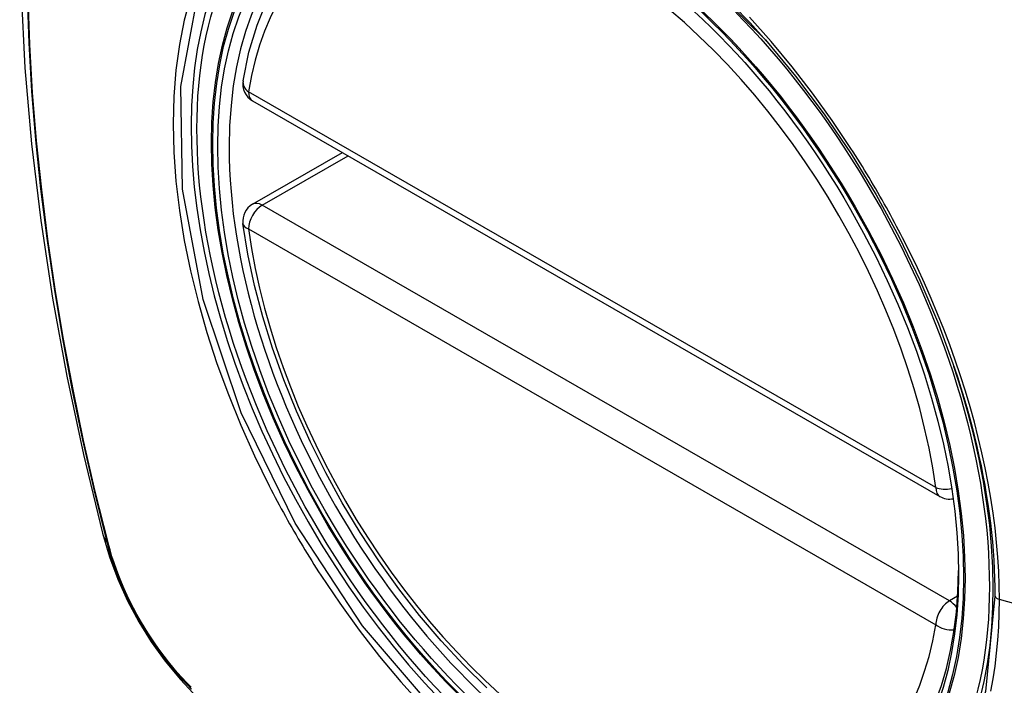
# Model space of a CAD drawing. Header units: inches. Extents: x 338.7 to 398.8, y 125.2 to 189.8.
# Tile 3 of 95: x 366.767 to 367.369, y 157.618 to 158.024. Entities that reach past the tile are written whole.
import ezdxf

# ---------------------------------------------------------------- set-up
doc = ezdxf.new("R2010")
doc.units = ezdxf.units.IN
doc.header["$MEASUREMENT"] = 0
doc.layers.add('Visible Edges(ANSI)', color=7, linetype='Continuous', lineweight=25)
doc.layers.add('Visible Tangent Edges(ANSI)', color=7, linetype='Continuous', lineweight=25)

msp = doc.modelspace()

# ---------------------------------------------------------------- linework, layer by layer
at = {"layer": 'Visible Edges(ANSI)'}
for p, q in [((366.90939, 157.97469), (367.32913, 157.73298)), ((366.90939, 157.91148), (366.96428, 157.94309))]:
    msp.add_line(p, q, dxfattribs=at)
at = {"layer": 'Visible Edges(ANSI)', "flags": 128}
for points in [[(366.82125, 158.41839), (366.80841, 158.38028), (366.79736, 158.34105), (366.78806, 158.30076), (366.78051, 158.25949), (366.77467, 158.2173), (366.77052, 158.17425), (366.76805, 158.13041), (366.76723, 158.08584), (366.76805, 158.04059), (366.77047, 157.99474), (366.77449, 157.94834), (366.78009, 157.90147), (366.78724, 157.85418), (366.79592, 157.80654), (366.80611, 157.75863), (366.81778, 157.71051)], [(366.90363, 157.98683), (366.90724, 158.00439), (366.91218, 158.02096), (366.91846, 158.03642), (366.92606, 158.05068), (366.93496, 158.06363), (366.94512, 158.07515), (366.95649, 158.08513), (366.96896, 158.09346)], [(367.22272, 158.01184), (367.2411, 157.98978), (367.25851, 157.96661), (367.27492, 157.94236), (367.2902, 157.91725), (367.30425, 157.89143), (367.31697, 157.86509), (367.32828, 157.83838), (367.33812, 157.81145)], [(367.05243, 157.61624), (367.03836, 157.63013), (367.02469, 157.64488), (367.01148, 157.66042), (366.99877, 157.67669), (366.98663, 157.69361), (366.97511, 157.71109), (366.96425, 157.72907), (366.95412, 157.74747), (366.94475, 157.7662), (366.93618, 157.78519), (366.92845, 157.80434), (366.9216, 157.82357), (366.91567, 157.8428), (366.91067, 157.86194), (366.90663, 157.88091), (366.90358, 157.89964)], [(366.81778, 157.71051), (366.82202, 157.69621), (366.82716, 157.68248), (366.83315, 157.66927), (366.83996, 157.65654), (366.84758, 157.64428), (366.85603, 157.63249), (366.86535, 157.62116), (366.87563, 157.61034)]]:
    msp.add_lwpolyline(points, dxfattribs=at)
at = {"layer": 'Visible Edges(ANSI)'}
for centre, start, end in [((366.91528, 157.98493), 170.73318, 240.06401), ((366.91528, 157.90124), 119.93599, 187.8207), ((367.33502, 157.74322), 240.06401, 281.2647)]:
    msp.add_arc(centre, 0.01181, start, end, dxfattribs=at)
msp.add_ellipse((367.11437, 157.81602), major_axis=(-0.15963, 0.2772), ratio=0.578093, dxfattribs=at)
msp.add_ellipse((367.11785, 157.81802), major_axis=(0.15718, -0.27294), ratio=0.578093, start_param=2.362013, end_param=7.062765, dxfattribs=at)
at = {"layer": 'Visible Tangent Edges(ANSI)'}
for p, q in [((367.32667, 157.73841), (366.90693, 157.98012)), ((366.91528, 157.9109), (366.96773, 157.9411)), ((367.33502, 157.66919), (366.91528, 157.9109)), ((366.90693, 157.89643), (367.32667, 157.65472)), ((366.82131, 157.7044), (366.82119, 157.70485)), ((367.34001, 157.67206), (367.33502, 157.66919)), ((367.55029, 157.61885), (367.36554, 157.67008))]:
    msp.add_line(p, q, dxfattribs=at)
at = {"layer": 'Visible Tangent Edges(ANSI)', "flags": 128}
for points in [[(367.17224, 158.06188), (367.22267, 158.01188)], [(366.77171, 158.0388), (366.77276, 158.00983), (366.77449, 157.9805), (366.7769, 157.95085), (366.77999, 157.92092), (366.78376, 157.89072), (366.7882, 157.86028), (366.79332, 157.8296), (366.7991, 157.79872), (366.80555, 157.76766), (366.81265, 157.73644), (366.82041, 157.70509)], [(366.82119, 157.70485), (366.81342, 157.73613), (366.8063, 157.76729), (366.79984, 157.79828), (366.79404, 157.8291), (366.78891, 157.85972), (366.78445, 157.89011), (366.78066, 157.92024), (366.77756, 157.95013), (366.77513, 157.97972), (366.7734, 158.00899), (366.77235, 158.03789)], [(366.87147, 158.03801), (366.86769, 158.02384), (366.86475, 158.00897), (366.86263, 157.99344), (366.86136, 157.9773), (366.86094, 157.96058), (366.86137, 157.94335), (366.86266, 157.92569), (366.8648, 157.90766), (366.86777, 157.88933), (366.87156, 157.87077), (366.87615, 157.85202), (366.88155, 157.83315), (366.88772, 157.81423), (366.89466, 157.79532), (366.90231, 157.77653), (366.91065, 157.7579), (366.91966, 157.73948)], [(367.36281, 157.67223), (367.35705, 157.61393), (367.34007, 157.56498), (367.31255, 157.52747), (367.27598, 157.50346), (367.23199, 157.49395), (367.1824, 157.49925), (367.12963, 157.51914), (367.07606, 157.55268), (367.02427, 157.59835), (366.97657, 157.65394), (366.93538, 157.71679), (366.90251, 157.78419), (366.87925, 157.85332), (366.86675, 157.92076), (366.8656, 157.98343), (366.87586, 158.03821)], [(367.27486, 157.94562), (367.26343, 157.96269), (367.25149, 157.97929), (367.23907, 157.99535), (367.2262, 158.01083), (367.21295, 158.02567)], [(367.30639, 157.89101), (367.30519, 157.89334), (367.30397, 157.89567), (367.30275, 157.89799), (367.30152, 157.90031), (367.30027, 157.90262), (367.29902, 157.90493), (367.29776, 157.90724), (367.29649, 157.90954), (367.29521, 157.91183), (367.29391, 157.91413), (367.29261, 157.91641), (367.2913, 157.91869), (367.28998, 157.92097), (367.28865, 157.92324), (367.28732, 157.9255), (367.28597, 157.92776), (367.28461, 157.93001), (367.28325, 157.93226), (367.28187, 157.9345), (367.28049, 157.93674), (367.27909, 157.93897), (367.27769, 157.94119), (367.27628, 157.94341), (367.27486, 157.94562)], [(367.36554, 157.67008), (367.36543, 157.67859), (367.36511, 157.68723), (367.36457, 157.69599), (367.36381, 157.70486), (367.36285, 157.71383), (367.36167, 157.72288), (367.36028, 157.73201), (367.35869, 157.7412), (367.35689, 157.75044), (367.35488, 157.75972), (367.35267, 157.76903), (367.35026, 157.77839), (367.34764, 157.7878), (367.34482, 157.79724), (367.3418, 157.8067), (367.33859, 157.81618), (367.33518, 157.82565), (367.33159, 157.8351), (367.32783, 157.84452), (367.32388, 157.85391), (367.31976, 157.86326), (367.31547, 157.87256), (367.31101, 157.88181), (367.30639, 157.89101)], [(367.33812, 157.81145), (367.3401, 157.80542), (367.34201, 157.7994), (367.34384, 157.79338), (367.34558, 157.78738), (367.34724, 157.78139), (367.34882, 157.77542), (367.35032, 157.76947), (367.35173, 157.76354), (367.35306, 157.75763), (367.3543, 157.75173), (367.35546, 157.74585), (367.35654, 157.73999), (367.35753, 157.73415), (367.35844, 157.72833), (367.35927, 157.72254), (367.36, 157.71679), (367.36066, 157.71107), (367.36123, 157.70538), (367.36171, 157.69974), (367.3621, 157.69414), (367.36241, 157.68859), (367.36263, 157.68308), (367.36276, 157.67763), (367.36281, 157.67223)], [(366.91966, 157.73948), (366.92086, 157.73715), (366.92207, 157.73482), (366.92328, 157.73249), (366.92451, 157.73017), (366.92575, 157.72786), (366.927, 157.72555), (366.92826, 157.72324), (366.92953, 157.72094), (366.93081, 157.71864), (366.9321, 157.71635), (366.9334, 157.71406), (366.93471, 157.71178), (366.93603, 157.70951), (366.93736, 157.70724), (366.9387, 157.70498), (366.94005, 157.70272), (366.94141, 157.70047), (366.94278, 157.69822), (366.94415, 157.69598), (366.94554, 157.69375), (366.94694, 157.69152), (366.94835, 157.6893), (366.94976, 157.68708), (366.95119, 157.68488)], [(366.82041, 157.70509), (366.8215, 157.70104), (366.8227, 157.69697), (366.82402, 157.6929), (366.82544, 157.68882), (366.82696, 157.68475), (366.82859, 157.68068), (366.83032, 157.67663), (366.83214, 157.6726), (366.83407, 157.6686), (366.83608, 157.66463), (366.83819, 157.66069), (366.84038, 157.6568), (366.84265, 157.65296), (366.84501, 157.64917), (366.84744, 157.64544), (366.84995, 157.64178), (366.85252, 157.63818), (366.85516, 157.63466), (366.85787, 157.63122), (366.86063, 157.62787), (366.86345, 157.6246), (366.86632, 157.62143), (366.86923, 157.61836), (366.87219, 157.61539)], [(366.87204, 157.61652), (366.86915, 157.61945), (366.8663, 157.62248), (366.86349, 157.6256), (366.86074, 157.62881), (366.85804, 157.6321), (366.8554, 157.63547), (366.85281, 157.63892), (366.8503, 157.64244), (366.84785, 157.64603), (366.84547, 157.64967), (366.84317, 157.65338), (366.84095, 157.65714), (366.83881, 157.66094), (366.83675, 157.66479), (366.83478, 157.66867), (366.83289, 157.67259), (366.8311, 157.67653), (366.8294, 157.68049), (366.8278, 157.68447), (366.8263, 157.68845), (366.82489, 157.69245), (366.82359, 157.69644), (366.8224, 157.70042), (366.82131, 157.7044)], [(366.95119, 157.68488), (366.96265, 157.66784), (366.97462, 157.65129), (366.98705, 157.63531), (366.99995, 157.61988), (367.01328, 157.60506)], [(367.3603, 157.61419), (367.36169, 157.62174), (367.36287, 157.62945), (367.36383, 157.63732), (367.36458, 157.64532), (367.36511, 157.65346), (367.36544, 157.66171), (367.36554, 157.67008)]]:
    msp.add_lwpolyline(points, dxfattribs=at)
at = {"layer": 'Visible Tangent Edges(ANSI)'}
for centre, major_axis, ratio, start_param, end_param in [((367.11685, 157.81745), (-0.17285, 0.30015), 0.578093, 5.049711, 10.658253), ((367.1168, 157.81742), (-0.1503, 0.261), 0.578093, 4.099688, 6.899754), ((366.91528, 157.98493), (-0.01166, 0.0019), 0.665724, 0, 0.886269), ((366.91528, 157.98493), (-0.00589, -0.01024), 0.578093, 5.495853, 6.283185), ((366.91528, 157.90124), (-0.00589, -0.01024), 0.578093, 3.925057, 5.495853), ((366.91528, 157.90124), (-0.00589, 0.01024), 0.578093, 5.499721, 6.283185), ((366.91528, 157.90124), (-0.0117, -0.00161), 0.469248, 0, 0.71371), ((367.1168, 157.81742), (0.1503, -0.261), 0.578093, 4.099688, 6.899754), ((367.33502, 157.74322), (-0.00589, -0.01024), 0.578093, 5.495853, 6.283185), ((367.33502, 157.74322), (-0.0117, -0.00161), 0.469248, 0.71371, 1.627234), ((366.93216, 157.73996), (-0.11438, -0.02945), 0.352863, 0, 0.142152), ((366.82972, 157.70799), (-0.00953, -0.00245), 0.357658, 0.142431, 0.406138), ((367.33502, 157.65953), (0.00589, 0.01024), 0.578093, 0.783464, 2.354261), ((367.33502, 157.65953), (0.00589, -0.01024), 0.578093, 1.794906, 2.358128), ((367.36768, 157.67263), (-0.00492, 0), 0.575862, 0.141897, 1.122073), ((367.33502, 157.65953), (0.01166, -0.0019), 0.665724, 4.027862, 5.067773)]:
    msp.add_ellipse(centre, major_axis=major_axis, ratio=ratio, start_param=start_param, end_param=end_param, dxfattribs=at)
for centre, major_axis in [((367.11745, 157.81779), (0.17078, -0.29656)), ((367.11447, 157.81608), (-0.16238, 0.28198)), ((367.11437, 157.81602), (0.16178, -0.28094))]:
    msp.add_ellipse(centre, major_axis=major_axis, ratio=0.578093, dxfattribs=at)

doc.saveas('drawing.dxf')
